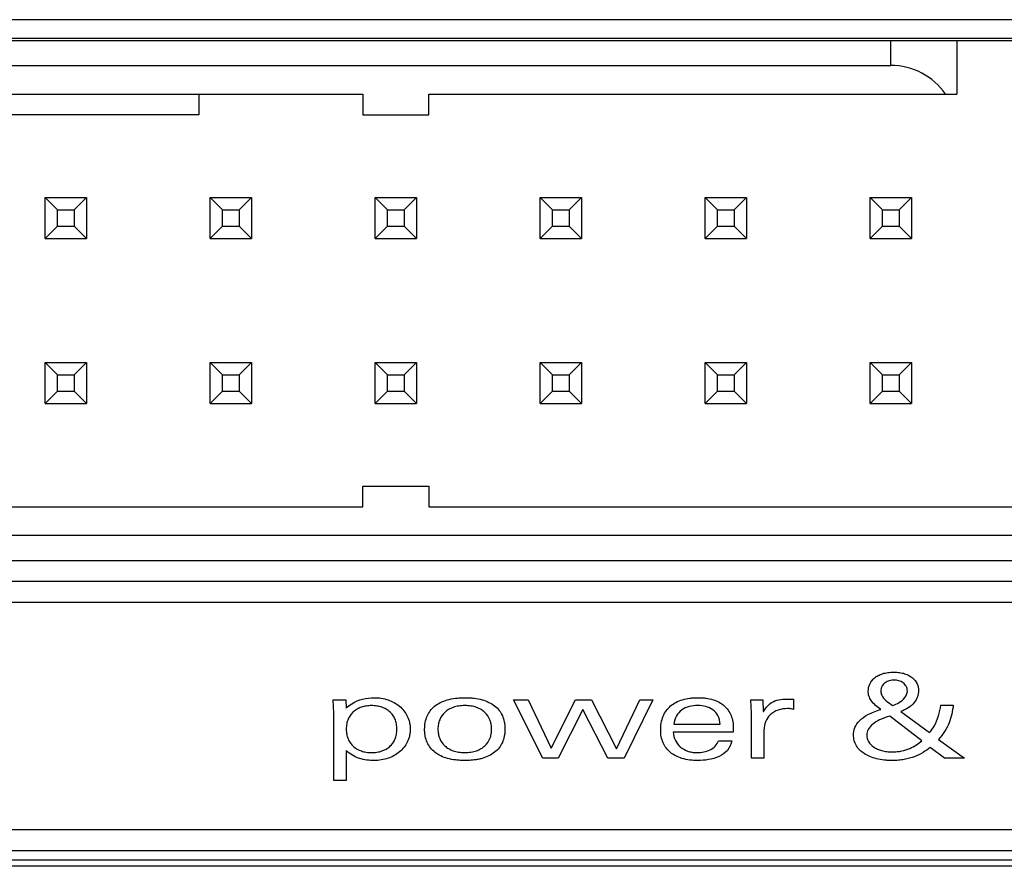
# Model space of a CAD drawing. Header units: inches. Extents: x 0 to 22, y 0 to 17.
# Tile 5 of 106: x 8.436 to 8.906, y 5.994 to 6.398. Entities that reach past the tile are written whole.
import ezdxf

# ---------------------------------------------------------------- set-up
doc = ezdxf.new("R2010")
doc.units = ezdxf.units.IN
doc.header["$LTSCALE"] = 1.21
doc.header["$MEASUREMENT"] = 0
doc.layers.get('0').update_dxf_attribs({"linetype": 'CONTINUOUS'})
doc.layers.add('LAYER_1', color=7, linetype='CONTINUOUS')

msp = doc.modelspace()

# ---------------------------------------------------------------- linework, layer by layer
at = {"color": 7, "linetype": 'CONTINUOUS'}
for p, q in [((9.57202, 6.39795), (8.28859, 6.39795)), ((9.58624, 6.38892), (8.27437, 6.38892)), ((8.28759, 6.38795), (9.57302, 6.38795)), ((8.85156, 6.37614), (8.85156, 6.38795)), ((8.88306, 6.38795), (8.88306, 6.36236)), ((8.2994, 6.37614), (8.85156, 6.37614)), ((8.33877, 6.36236), (8.5996, 6.36236)), ((8.52135, 6.36236), (8.52135, 6.35252)), ((8.5996, 6.36236), (8.5996, 6.35252)), ((8.63109, 6.35252), (8.63109, 6.36236)), ((8.63109, 6.36236), (8.88306, 6.36236)), ((8.52135, 6.35252), (8.39438, 6.35252)), ((8.5996, 6.35252), (8.63109, 6.35252)), ((8.45393, 6.30724), (8.44802, 6.31315)), ((8.44802, 6.29346), (8.44802, 6.31315)), ((8.44802, 6.31315), (8.46771, 6.31315)), ((8.4618, 6.30724), (8.46771, 6.31315)), ((8.46771, 6.31315), (8.46771, 6.29346)), ((8.53267, 6.30724), (8.52676, 6.31315)), ((8.52676, 6.29346), (8.52676, 6.31315)), ((8.52676, 6.31315), (8.54645, 6.31315)), ((8.54054, 6.30724), (8.54645, 6.31315)), ((8.54645, 6.31315), (8.54645, 6.29346)), ((8.6055, 6.31315), (8.62519, 6.31315)), ((8.61141, 6.30724), (8.6055, 6.31315)), ((8.6055, 6.29346), (8.6055, 6.31315)), ((8.61928, 6.30724), (8.62519, 6.31315)), ((8.62519, 6.31315), (8.62519, 6.29346)), ((8.68424, 6.31315), (8.70393, 6.31315)), ((8.69015, 6.30724), (8.68424, 6.31315)), ((8.68424, 6.29346), (8.68424, 6.31315)), ((8.69802, 6.30724), (8.70393, 6.31315)), ((8.70393, 6.31315), (8.70393, 6.29346)), ((8.76298, 6.31315), (8.78267, 6.31315)), ((8.76889, 6.30724), (8.76298, 6.31315)), ((8.76298, 6.29346), (8.76298, 6.31315)), ((8.77676, 6.30724), (8.78267, 6.31315)), ((8.78267, 6.31315), (8.78267, 6.29346)), ((8.84172, 6.31315), (8.86141, 6.31315)), ((8.84763, 6.30724), (8.84172, 6.31315)), ((8.84172, 6.29346), (8.84172, 6.31315)), ((8.8555, 6.30724), (8.86141, 6.31315)), ((8.86141, 6.31315), (8.86141, 6.29346)), ((8.45393, 6.29937), (8.45393, 6.30724)), ((8.45393, 6.30724), (8.4618, 6.30724)), ((8.4618, 6.30724), (8.4618, 6.29937)), ((8.53267, 6.29937), (8.53267, 6.30724)), ((8.53267, 6.30724), (8.54054, 6.30724)), ((8.54054, 6.30724), (8.54054, 6.29937)), ((8.61141, 6.30724), (8.61928, 6.30724)), ((8.61141, 6.29937), (8.61141, 6.30724)), ((8.61928, 6.30724), (8.61928, 6.29937)), ((8.69015, 6.30724), (8.69802, 6.30724)), ((8.69015, 6.29937), (8.69015, 6.30724)), ((8.69802, 6.30724), (8.69802, 6.29937)), ((8.76889, 6.30724), (8.77676, 6.30724)), ((8.76889, 6.29937), (8.76889, 6.30724)), ((8.77676, 6.30724), (8.77676, 6.29937)), ((8.84763, 6.30724), (8.8555, 6.30724)), ((8.84763, 6.29937), (8.84763, 6.30724)), ((8.8555, 6.30724), (8.8555, 6.29937)), ((8.45393, 6.29937), (8.44802, 6.29346)), ((8.45393, 6.29937), (8.4618, 6.29937)), ((8.4618, 6.29937), (8.46771, 6.29346)), ((8.53267, 6.29937), (8.52676, 6.29346)), ((8.53267, 6.29937), (8.54054, 6.29937)), ((8.54054, 6.29937), (8.54645, 6.29346)), ((8.61141, 6.29937), (8.6055, 6.29346)), ((8.61141, 6.29937), (8.61928, 6.29937)), ((8.61928, 6.29937), (8.62519, 6.29346)), ((8.69015, 6.29937), (8.68424, 6.29346)), ((8.69015, 6.29937), (8.69802, 6.29937)), ((8.69802, 6.29937), (8.70393, 6.29346)), ((8.76889, 6.29937), (8.76298, 6.29346)), ((8.76889, 6.29937), (8.77676, 6.29937)), ((8.77676, 6.29937), (8.78267, 6.29346)), ((8.84763, 6.29937), (8.84172, 6.29346)), ((8.84763, 6.29937), (8.8555, 6.29937)), ((8.8555, 6.29937), (8.86141, 6.29346)), ((8.44802, 6.29346), (8.46771, 6.29346)), ((8.52676, 6.29346), (8.54645, 6.29346)), ((8.6055, 6.29346), (8.62519, 6.29346)), ((8.68424, 6.29346), (8.70393, 6.29346)), ((8.76298, 6.29346), (8.78267, 6.29346)), ((8.84172, 6.29346), (8.86141, 6.29346)), ((8.44802, 6.23441), (8.45393, 6.2285)), ((8.44802, 6.21472), (8.44802, 6.23441)), ((8.44802, 6.23441), (8.46771, 6.23441)), ((8.4618, 6.2285), (8.46771, 6.23441)), ((8.46771, 6.23441), (8.46771, 6.21472)), ((8.52676, 6.23441), (8.53267, 6.2285)), ((8.52676, 6.21472), (8.52676, 6.23441)), ((8.52676, 6.23441), (8.54645, 6.23441)), ((8.54054, 6.2285), (8.54645, 6.23441)), ((8.54645, 6.23441), (8.54645, 6.21472)), ((8.6055, 6.23441), (8.61141, 6.2285)), ((8.6055, 6.23441), (8.62519, 6.23441)), ((8.6055, 6.21472), (8.6055, 6.23441)), ((8.61928, 6.2285), (8.62519, 6.23441)), ((8.62519, 6.23441), (8.62519, 6.21472)), ((8.68424, 6.23441), (8.70393, 6.23441)), ((8.68424, 6.23441), (8.69015, 6.2285)), ((8.68424, 6.21472), (8.68424, 6.23441)), ((8.69802, 6.2285), (8.70393, 6.23441)), ((8.70393, 6.23441), (8.70393, 6.21472)), ((8.76298, 6.23441), (8.78267, 6.23441)), ((8.76298, 6.23441), (8.76889, 6.2285)), ((8.76298, 6.21472), (8.76298, 6.23441)), ((8.77676, 6.2285), (8.78267, 6.23441)), ((8.78267, 6.23441), (8.78267, 6.21472)), ((8.84172, 6.23441), (8.86141, 6.23441)), ((8.84172, 6.23441), (8.84763, 6.2285)), ((8.84172, 6.21472), (8.84172, 6.23441)), ((8.8555, 6.2285), (8.86141, 6.23441)), ((8.86141, 6.23441), (8.86141, 6.21472)), ((8.45393, 6.22063), (8.45393, 6.2285)), ((8.45393, 6.2285), (8.4618, 6.2285)), ((8.4618, 6.2285), (8.4618, 6.22063)), ((8.53267, 6.22063), (8.53267, 6.2285)), ((8.53267, 6.2285), (8.54054, 6.2285)), ((8.54054, 6.2285), (8.54054, 6.22063)), ((8.61141, 6.2285), (8.61928, 6.2285)), ((8.61141, 6.22063), (8.61141, 6.2285)), ((8.61928, 6.2285), (8.61928, 6.22063)), ((8.69015, 6.2285), (8.69802, 6.2285)), ((8.69015, 6.22063), (8.69015, 6.2285)), ((8.69802, 6.2285), (8.69802, 6.22063)), ((8.76889, 6.2285), (8.77676, 6.2285)), ((8.76889, 6.22063), (8.76889, 6.2285)), ((8.77676, 6.2285), (8.77676, 6.22063)), ((8.84763, 6.2285), (8.8555, 6.2285)), ((8.84763, 6.22063), (8.84763, 6.2285)), ((8.8555, 6.2285), (8.8555, 6.22063)), ((8.45393, 6.22063), (8.44802, 6.21472)), ((8.45393, 6.22063), (8.4618, 6.22063)), ((8.4618, 6.22063), (8.46771, 6.21472)), ((8.53267, 6.22063), (8.52676, 6.21472)), ((8.53267, 6.22063), (8.54054, 6.22063)), ((8.54054, 6.22063), (8.54645, 6.21472)), ((8.61141, 6.22063), (8.6055, 6.21472)), ((8.61141, 6.22063), (8.61928, 6.22063)), ((8.61928, 6.22063), (8.62519, 6.21472)), ((8.69015, 6.22063), (8.68424, 6.21472)), ((8.69015, 6.22063), (8.69802, 6.22063)), ((8.69802, 6.22063), (8.70393, 6.21472)), ((8.76889, 6.22063), (8.76298, 6.21472)), ((8.76889, 6.22063), (8.77676, 6.22063)), ((8.77676, 6.22063), (8.78267, 6.21472)), ((8.84763, 6.22063), (8.84172, 6.21472)), ((8.84763, 6.22063), (8.8555, 6.22063)), ((8.8555, 6.22063), (8.86141, 6.21472)), ((8.44802, 6.21472), (8.46771, 6.21472)), ((8.52676, 6.21472), (8.54645, 6.21472)), ((8.6055, 6.21472), (8.62519, 6.21472)), ((8.68424, 6.21472), (8.70393, 6.21472)), ((8.76298, 6.21472), (8.78267, 6.21472)), ((8.84172, 6.21472), (8.86141, 6.21472)), ((8.5996, 6.17535), (8.63109, 6.17535)), ((8.5996, 6.16551), (8.5996, 6.17535)), ((8.63109, 6.17535), (8.63109, 6.16551)), ((8.39487, 6.16551), (8.5996, 6.16551)), ((8.63109, 6.16551), (8.91456, 6.16551)), ((9.56121, 6.15173), (8.2994, 6.15173)), ((8.27378, 6.13992), (9.58683, 6.13992)), ((8.28859, 6.12992), (9.57202, 6.12992)), ((8.28859, 6.11992), (9.57202, 6.11992)), ((8.67157, 6.07334), (8.67847, 6.07334)), ((8.68542, 6.04546), (8.67157, 6.07334)), ((8.67847, 6.07334), (8.68945, 6.05035)), ((8.68945, 6.05035), (8.70111, 6.07334)), ((8.70111, 6.07334), (8.70868, 6.07334)), ((8.70868, 6.07334), (8.72064, 6.05002)), ((8.72064, 6.05002), (8.73181, 6.07334)), ((8.73798, 6.07334), (8.7243, 6.04546)), ((8.73181, 6.07334), (8.73798, 6.07334)), ((8.70453, 6.06878), (8.69275, 6.04546)), ((8.71655, 6.04546), (8.70453, 6.06878)), ((8.69275, 6.04546), (8.68542, 6.04546)), ((8.7243, 6.04546), (8.71655, 6.04546)), ((7.1118, 6.01142), (10.7488, 6.01142)), ((7.0968, 6.00142), (10.7638, 6.00142)), ((10.7738, 5.99692), (7.0868, 5.99692)), ((10.7708, 5.99392), (7.0898, 5.99392))]:
    msp.add_line(p, q, dxfattribs=at)
msp.add_ellipse((8.85156, 6.34464), major_axis=(0.0315, 0), ratio=1, start_param=0.597406, end_param=1.570796, dxfattribs=at)
at = {"layer": 'LAYER_1', "color": 7, "linetype": 'CONTINUOUS'}
for p, q in [((8.28859, 6.11991), (9.57201, 6.11991)), ((8.58546, 6.07334), (8.59144, 6.07334)), ((8.58571, 6.067), (8.58546, 6.07334)), ((8.59144, 6.07334), (8.59169, 6.06939)), ((8.7848, 6.07334), (8.79042, 6.07334)), ((8.78505, 6.067), (8.7848, 6.07334)), ((8.79042, 6.07334), (8.79066, 6.06779)), ((8.80305, 6.07373), (8.80507, 6.07373)), ((8.80507, 6.07373), (8.80507, 6.06883)), ((8.87538, 6.0709), (8.88136, 6.0709)), ((8.58571, 6.0348), (8.58571, 6.067)), ((8.78505, 6.04546), (8.78505, 6.067)), ((8.79066, 6.06779), (8.79078, 6.06779)), ((8.86641, 6.05379), (8.85103, 6.06562)), ((8.8564, 6.06774), (8.87001, 6.05774)), ((8.74795, 6.06173), (8.77005, 6.06173)), ((8.77639, 6.05796), (8.74771, 6.05796)), ((8.77639, 6.05962), (8.77639, 6.05796)), ((8.79103, 6.05896), (8.79103, 6.04546)), ((8.76931, 6.05385), (8.77566, 6.05385)), ((8.87434, 6.05451), (8.88667, 6.04546)), ((8.59169, 6.04913), (8.59169, 6.0348)), ((8.87721, 6.04546), (8.87037, 6.05069)), ((8.79103, 6.04546), (8.78505, 6.04546)), ((8.88667, 6.04546), (8.87721, 6.04546)), ((8.59169, 6.0348), (8.58571, 6.0348)), ((7.1118, 6.01142), (10.7488, 6.01142))]:
    msp.add_line(p, q, dxfattribs=at)
for points, knots in [([(8.84681, 6.06883), (8.84508, 6.06995), (8.84273, 6.07182), (8.84102, 6.07514), (8.8406, 6.07791), (8.8413, 6.08111), (8.84329, 6.08357), (8.84553, 6.08505), (8.84766, 6.08593), (8.8497, 6.08638), (8.85151, 6.08657), (8.85296, 6.08662), (8.85438, 6.08657), (8.85612, 6.08638), (8.85809, 6.08593), (8.85979, 6.08522), (8.86065, 6.08471), (8.86088, 6.08456)], [0, 0, 0, 0, 0.170786, 0.239292, 0.304767, 0.399818, 0.50131, 0.558188, 0.621088, 0.691698, 0.730452, 0.771766, 0.8113, 0.848504, 0.916645, 0.977775, 1, 1, 1, 1]), ([(8.86088, 6.08456), (8.86122, 6.08434), (8.86251, 6.08339), (8.86427, 6.08125), (8.86482, 6.07893), (8.86482, 6.07784)], [0, 0, 0, 0, 0.149567, 0.593609, 1, 1, 1, 1]), ([(8.8531, 6.08283), (8.85159, 6.08283), (8.84924, 6.08216), (8.84713, 6.07988), (8.84675, 6.07833), (8.84675, 6.07755)], [0, 0, 0, 0, 0.49967, 0.743611, 1, 1, 1, 1]), ([(8.85945, 6.07755), (8.85945, 6.07833), (8.85907, 6.07988), (8.85696, 6.08216), (8.85461, 6.08283), (8.8531, 6.08283)], [0, 0, 0, 0, 0.256389, 0.50033, 1, 1, 1, 1]), ([(8.84675, 6.07755), (8.84675, 6.07689), (8.84724, 6.0751), (8.84937, 6.07272), (8.85137, 6.07131), (8.85249, 6.07061)], [0, 0, 0, 0, 0.212833, 0.575603, 1, 1, 1, 1]), ([(8.85249, 6.07061), (8.85352, 6.07099), (8.85651, 6.07231), (8.85945, 6.07528), (8.85945, 6.07755)], [0, 0, 0, 0, 0.325245, 1, 1, 1, 1]), ([(8.86482, 6.07784), (8.86482, 6.0758), (8.86298, 6.0711), (8.85874, 6.06876), (8.8564, 6.06774)], [0, 0, 0, 0, 0.443521, 1, 1, 1, 1]), ([(8.59169, 6.06939), (8.59248, 6.07021), (8.5963, 6.07327), (8.6014, 6.07439), (8.60512, 6.07439)], [0, 0, 0, 0, 0.233967, 1, 1, 1, 1]), ([(8.60377, 6.07061), (8.60292, 6.07061), (8.60127, 6.07049), (8.59892, 6.06993), (8.59682, 6.069), (8.59503, 6.06771), (8.59357, 6.06608), (8.59249, 6.06412), (8.59195, 6.06227), (8.59172, 6.06068), (8.59167, 6.05941), (8.59172, 6.05814), (8.59195, 6.05654), (8.59249, 6.05469), (8.59357, 6.05272), (8.59553, 6.05053), (8.59822, 6.04903), (8.60127, 6.04831), (8.60292, 6.04819), (8.60377, 6.04819)], [0, 0, 0, 0, 0.068977, 0.133433, 0.194327, 0.252924, 0.310832, 0.369951, 0.432344, 0.465455, 0.500147, 0.534902, 0.568069, 0.630549, 0.689725, 0.747665, 0.866565, 0.931023, 1, 1, 1, 1]), ([(8.60377, 6.04819), (8.60463, 6.04819), (8.60629, 6.04831), (8.60935, 6.04903), (8.61204, 6.05053), (8.61399, 6.05272), (8.61507, 6.05469), (8.6156, 6.05654), (8.61582, 6.05814), (8.61588, 6.05941), (8.61582, 6.06068), (8.6156, 6.06227), (8.61507, 6.06412), (8.61399, 6.06608), (8.61254, 6.06771), (8.61075, 6.069), (8.60865, 6.06993), (8.60629, 6.07049), (8.60463, 6.07061), (8.60377, 6.07061)], [0, 0, 0, 0, 0.0694, 0.134027, 0.252778, 0.310556, 0.369593, 0.431982, 0.465119, 0.49985, 0.534517, 0.567598, 0.6299, 0.68888, 0.746626, 0.805097, 0.865974, 0.9306, 1, 1, 1, 1]), ([(8.60512, 6.07439), (8.60732, 6.07439), (8.61164, 6.07372), (8.61641, 6.07114), (8.61929, 6.06819), (8.62094, 6.0656), (8.62179, 6.06314), (8.62215, 6.06105), (8.62224, 6.05941), (8.62215, 6.05776), (8.62179, 6.05566), (8.62094, 6.05321), (8.61929, 6.05061), (8.61641, 6.04767), (8.61164, 6.04508), (8.60732, 6.04441), (8.60512, 6.04441)], [0, 0, 0, 0, 0.130972, 0.254284, 0.314263, 0.374093, 0.435259, 0.467008, 0.499886, 0.53281, 0.5646, 0.625829, 0.685699, 0.745701, 0.869027, 1, 1, 1, 1]), ([(8.64826, 6.04441), (8.64788, 6.04441), (8.64712, 6.04442), (8.64565, 6.04448), (8.64327, 6.04469), (8.63909, 6.04546), (8.63481, 6.04736), (8.63178, 6.05037), (8.63021, 6.05302), (8.62945, 6.05553), (8.62914, 6.05769), (8.62907, 6.05938), (8.62914, 6.06105), (8.62943, 6.06313), (8.63017, 6.06559), (8.63169, 6.06821), (8.63385, 6.07043), (8.63661, 6.07219), (8.63997, 6.07347), (8.64316, 6.07409), (8.64598, 6.07435), (8.64786, 6.07441), (8.64902, 6.07439), (8.64939, 6.07438)], [0, 0, 0, 0, 0.020468, 0.04035, 0.078412, 0.14816, 0.266899, 0.320613, 0.373896, 0.429569, 0.459141, 0.490201, 0.519746, 0.548172, 0.602447, 0.65515, 0.708747, 0.765818, 0.828743, 0.899525, 0.938405, 0.979827, 1, 1, 1, 1]), ([(8.66108, 6.05941), (8.66108, 6.06018), (8.66095, 6.06169), (8.66013, 6.06453), (8.65842, 6.06704), (8.65599, 6.06883), (8.65374, 6.06985), (8.65162, 6.07036), (8.64976, 6.07058), (8.64826, 6.07063), (8.64676, 6.07058), (8.6449, 6.07036), (8.64278, 6.06985), (8.64053, 6.06883), (8.6381, 6.06704), (8.63639, 6.06453), (8.63557, 6.06169), (8.63544, 6.06018), (8.63544, 6.05941)], [0, 0, 0, 0, 0.060239, 0.117969, 0.230721, 0.28986, 0.353178, 0.422603, 0.460206, 0.5, 0.539794, 0.577398, 0.646822, 0.71014, 0.769279, 0.882031, 0.939761, 1, 1, 1, 1]), ([(8.64939, 6.07438), (8.64977, 6.07437), (8.65086, 6.07432), (8.65325, 6.07412), (8.6564, 6.07353), (8.65975, 6.07232), (8.66254, 6.07062), (8.66474, 6.06843), (8.66631, 6.06579), (8.66707, 6.06328), (8.66738, 6.06112), (8.66745, 6.05941), (8.66738, 6.05769), (8.66707, 6.05553), (8.66631, 6.05302), (8.66474, 6.05037), (8.66254, 6.04819), (8.65975, 6.04648), (8.65704, 6.0455), (8.65462, 6.04494), (8.65262, 6.04463), (8.65087, 6.04448), (8.6494, 6.04442), (8.64864, 6.04441), (8.64826, 6.04441)], [0, 0, 0, 0, 0.020986, 0.060582, 0.133141, 0.198083, 0.25727, 0.313128, 0.368521, 0.426379, 0.457104, 0.489372, 0.521685, 0.552448, 0.610365, 0.665796, 0.721676, 0.780872, 0.845817, 0.881077, 0.918427, 0.958023, 0.978707, 1, 1, 1, 1]), ([(8.74173, 6.05885), (8.74173, 6.06113), (8.74235, 6.0655), (8.74557, 6.06999), (8.74904, 6.07229), (8.75215, 6.07352), (8.75504, 6.07411), (8.75755, 6.07436), (8.75953, 6.07441), (8.76149, 6.07436), (8.76392, 6.07412), (8.76669, 6.07354), (8.76964, 6.07234), (8.77289, 6.07013), (8.77583, 6.06585), (8.77639, 6.06175), (8.77639, 6.05962)], [0, 0, 0, 0, 0.13085, 0.24604, 0.305138, 0.36825, 0.437172, 0.474243, 0.513196, 0.551168, 0.587072, 0.653239, 0.713244, 0.769083, 0.877553, 1, 1, 1, 1]), ([(8.75943, 6.07061), (8.75676, 6.07061), (8.75254, 6.06981), (8.74892, 6.06571), (8.74816, 6.06311), (8.74795, 6.06173)], [0, 0, 0, 0, 0.502952, 0.735639, 1, 1, 1, 1]), ([(8.77005, 6.06173), (8.77002, 6.06313), (8.76948, 6.06583), (8.76592, 6.0698), (8.76193, 6.07061), (8.75943, 6.07061)], [0, 0, 0, 0, 0.274153, 0.512012, 1, 1, 1, 1]), ([(8.79078, 6.06779), (8.79192, 6.06965), (8.79531, 6.07356), (8.80046, 6.07373), (8.80305, 6.07373)], [0, 0, 0, 0, 0.457022, 1, 1, 1, 1]), ([(8.87001, 6.05774), (8.87081, 6.05871), (8.87358, 6.06262), (8.87505, 6.06739), (8.87538, 6.0709)], [0, 0, 0, 0, 0.263282, 1, 1, 1, 1]), ([(8.88136, 6.0709), (8.88102, 6.068), (8.87987, 6.06197), (8.87641, 6.05683), (8.87434, 6.05451)], [0, 0, 0, 0, 0.484394, 1, 1, 1, 1]), ([(8.8022, 6.06917), (8.79926, 6.06917), (8.79319, 6.06747), (8.79103, 6.06155), (8.79103, 6.05896)], [0, 0, 0, 0, 0.531705, 1, 1, 1, 1]), ([(8.80507, 6.06883), (8.80439, 6.06904), (8.80342, 6.06916), (8.80246, 6.06917), (8.8022, 6.06917)], [0, 0, 0, 0, 0.729425, 1, 1, 1, 1]), ([(8.83375, 6.0564), (8.83375, 6.05765), (8.83415, 6.06027), (8.83662, 6.06386), (8.84103, 6.06678), (8.84468, 6.06816), (8.84681, 6.06883)], [0, 0, 0, 0, 0.194247, 0.398138, 0.654245, 1, 1, 1, 1]), ([(8.85103, 6.06562), (8.84938, 6.06512), (8.84649, 6.06408), (8.84292, 6.06197), (8.84064, 6.0595), (8.8401, 6.05753), (8.8401, 6.05663)], [0, 0, 0, 0, 0.343447, 0.611396, 0.820407, 1, 1, 1, 1]), ([(8.63544, 6.05941), (8.63544, 6.05864), (8.63557, 6.05713), (8.63639, 6.05428), (8.6381, 6.05177), (8.64053, 6.04997), (8.64278, 6.04895), (8.6449, 6.04844), (8.64676, 6.04823), (8.64826, 6.04817), (8.64976, 6.04823), (8.65162, 6.04844), (8.65374, 6.04895), (8.65599, 6.04997), (8.65842, 6.05177), (8.66014, 6.05428), (8.66095, 6.05713), (8.66108, 6.05864), (8.66108, 6.05941)], [0, 0, 0, 0, 0.060319, 0.118097, 0.230866, 0.289983, 0.353268, 0.42265, 0.460231, 0.5, 0.539769, 0.57735, 0.646732, 0.710017, 0.769134, 0.881903, 0.939681, 1, 1, 1, 1]), ([(8.77566, 6.05385), (8.77539, 6.05218), (8.77394, 6.04895), (8.7696, 6.04603), (8.76461, 6.04467), (8.7586, 6.04422), (8.7522, 6.0449), (8.74618, 6.04782), (8.7424, 6.0528), (8.74173, 6.05682), (8.74173, 6.05885)], [0, 0, 0, 0, 0.110077, 0.216588, 0.330077, 0.443936, 0.608154, 0.743842, 0.867609, 1, 1, 1, 1]), ([(8.74771, 6.05796), (8.74785, 6.0566), (8.74853, 6.05398), (8.75094, 6.05069), (8.75394, 6.04898), (8.75673, 6.0483), (8.75935, 6.04811), (8.7623, 6.0484), (8.76623, 6.0496), (8.76869, 6.05198), (8.76931, 6.05385)], [0, 0, 0, 0, 0.141694, 0.275183, 0.41352, 0.489656, 0.57276, 0.685671, 0.795582, 1, 1, 1, 1]), ([(8.87037, 6.05069), (8.86929, 6.04978), (8.8669, 6.04807), (8.8635, 6.04642), (8.86046, 6.04542), (8.85791, 6.04484), (8.85565, 6.04455), (8.85374, 6.04443), (8.85208, 6.04439), (8.85025, 6.04444), (8.84773, 6.04465), (8.84481, 6.04516), (8.84162, 6.04618), (8.83814, 6.04796), (8.83472, 6.05113), (8.83375, 6.0547), (8.83375, 6.0564)], [0, 0, 0, 0, 0.096337, 0.200084, 0.255804, 0.314806, 0.377763, 0.410961, 0.445427, 0.491342, 0.535408, 0.618014, 0.693509, 0.762397, 0.884059, 1, 1, 1, 1]), ([(8.8401, 6.05663), (8.8401, 6.05552), (8.84072, 6.05318), (8.8429, 6.05103), (8.84517, 6.04979), (8.84727, 6.04906), (8.84921, 6.04869), (8.8509, 6.04854), (8.85257, 6.04849), (8.85454, 6.04859), (8.85737, 6.04904), (8.86053, 6.05004), (8.86375, 6.05175), (8.86559, 6.05311), (8.86641, 6.05379)], [0, 0, 0, 0, 0.105255, 0.217313, 0.280767, 0.35048, 0.427228, 0.468453, 0.511654, 0.585887, 0.65553, 0.783366, 0.898264, 1, 1, 1, 1]), ([(8.60512, 6.04441), (8.60272, 6.04441), (8.59782, 6.0449), (8.59344, 6.04743), (8.59169, 6.04913)], [0, 0, 0, 0, 0.495493, 1, 1, 1, 1])]:
    msp.add_open_spline(points, degree=3, knots=knots, dxfattribs=at)

doc.saveas('drawing.dxf')
